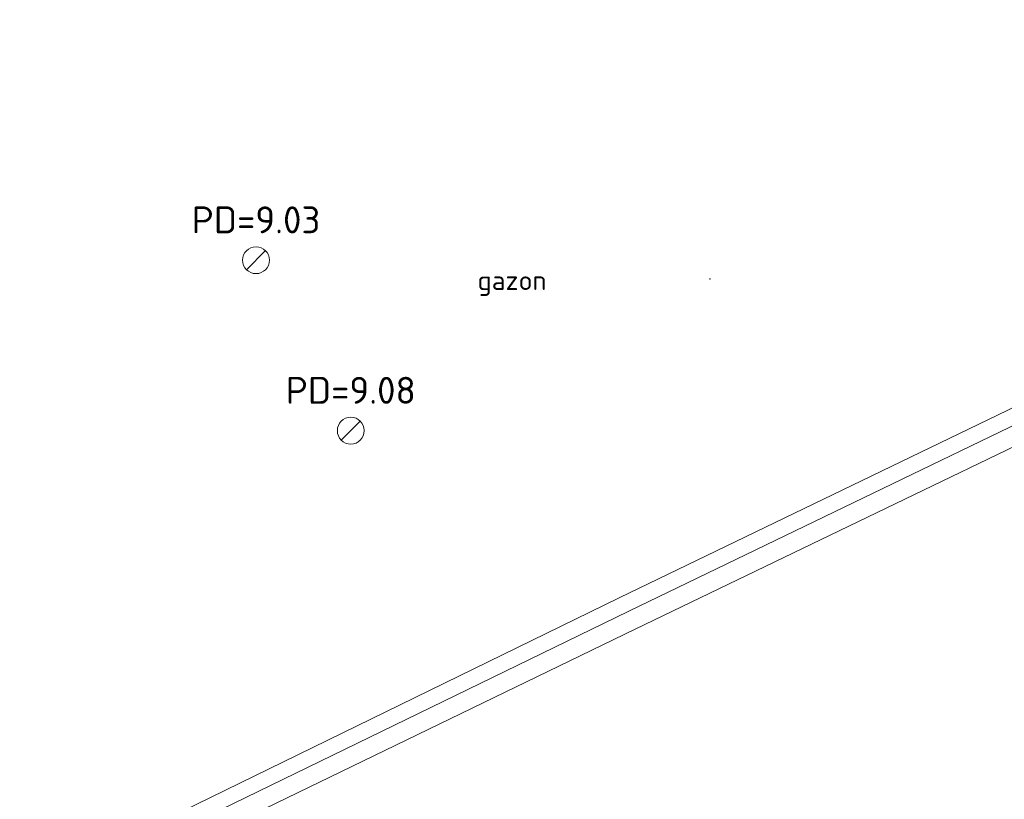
# Model space of a CAD drawing. Header units: metres. Extents: x 163628 to 168255, y 402691 to 405367.
# Tile 149 of 256: x 165479 to 165488, y 403877 to 403884. Entities that reach past the tile are written whole.
import ezdxf

# ---------------------------------------------------------------- set-up
doc = ezdxf.new("R2010")
doc.units = ezdxf.units.M
for name, color, linetype, lineweight in [('X-CA190022.004-UO-DTM inmeting_v0.1$0$B-WE-AL-AANPIJLING-T18', 246, 'Continuous', 0), ('X-CA190022.004-UO-DTM inmeting_v0.1$0$B-WE-OG-HOOGTEPUNT-S', 246, 'Continuous', 0), ('X-CA190022.004-UO-DTM inmeting_v0.1$0$B-WE-RI-PUTDEKSELHOOGTE-T25', 246, 'Continuous', 0), ('X-CA190022.004-UO-DTM inmeting_v0.1$0$B-WE-VH-KANTOPSLUITING_ACHTERKANTBAND-G', 246, 'Continuous', 0), ('X-CA190022.004-UO-DTM inmeting_v0.1$0$B-WE-VH-KANTOPSLUITING_VOORKANTBAND-G', 246, 'Continuous', 0), ('X-CA190022.004-UO-DTM inmeting_v0.1$0$B-WE-VH-VERHARDING_ASFALT-G', 246, 'Continuous', 0)]:
    doc.layers.add(name, color=color, linetype=linetype, lineweight=lineweight)
doc.layers.add('X-CA190022.004-UO-DTM inmeting_v0.1$0$X-XX-AL-MEETPUNT-S', color=246, linetype='Continuous', lineweight=0, plot=False)
doc.styles.add('X-CA190022.004-UO-DTM inmeting_v0.1$0$NLCS-ISO', font='isocpeur.ttf', dxfattribs={"height": 2.5})

# ---------------------------------------------------------------- blocks, each defined once
blk = doc.blocks.new('X-CA190022.004-UO-DTM inmeting_v0.1$0$punt')
at = {"color": 0, "lineweight": -2}
blk.add_line((0, 0), (0, 0), dxfattribs=at)
blk = doc.blocks.new('X-CA190022.004-UO-DTM inmeting_v0.1$0$putdeksel 1.03')
at = {"layer": 'X-CA190022.004-UO-DTM inmeting_v0.1$0$B-WE-RI-PUTDEKSELHOOGTE-T25', "flags": 128}
blk.add_lwpolyline([(-0.177, -0.177), (0.177, 0.177)], dxfattribs=at)
at = {"layer": 'X-CA190022.004-UO-DTM inmeting_v0.1$0$B-WE-RI-PUTDEKSELHOOGTE-T25'}
blk.add_circle((0, 0), 0.25, dxfattribs=at)
blk = doc.blocks.new('X-CA190022.004-UO-DTM inmeting_v0.1$0$Putdeksel 1.04')
at = {"layer": 'X-CA190022.004-UO-DTM inmeting_v0.1$0$B-WE-RI-PUTDEKSELHOOGTE-T25'}
blk.add_blockref('X-CA190022.004-UO-DTM inmeting_v0.1$0$putdeksel 1.03', (0, 0), dxfattribs=at)
blk = doc.blocks.new('X-CA190022.004-UO-DTM inmeting_v0.1$0$SOG-HOOGTEPUNT-SO')
for p, q in [((-0.5, 0), (0.5, 0)), ((0, 0.5), (0, -0.5))]:
    blk.add_line(p, q)

msp = doc.modelspace()

# ---------------------------------------------------------------- linework, layer by layer
at = {"layer": 'X-CA190022.004-UO-DTM inmeting_v0.1$0$B-WE-VH-KANTOPSLUITING_ACHTERKANTBAND-G'}
msp.add_polyline3d([(165501.834, 403887.087, 9.133), (165495.654, 403884.1, 9.106), (165490.189, 403881.458, 9.087), (165484.135, 403878.535, 9.054), (165477.757, 403875.421, 9.066), (165471.732, 403872.493, 9.057), (165469.155, 403871.225, 9.055), (165468.686, 403871.021, 8.999), (165468.608, 403870.974, 9.005), (165468.299, 403870.83, 8.977), (165466.572, 403869.975, 8.983), (165466.434, 403869.927, 8.983), (165462.253, 403867.901, 8.978), (165457.869, 403865.783, 8.957), (165456.577, 403865.12, 9.048), (165450.564, 403862.245, 9.049), (165445.935, 403859.972, 9.048), (165439.705, 403856.957, 9.056), (165434.495, 403854.445, 9.041)], dxfattribs=at)
at = {"layer": 'X-CA190022.004-UO-DTM inmeting_v0.1$0$B-WE-VH-KANTOPSLUITING_VOORKANTBAND-G'}
msp.add_polyline3d([(165501.899, 403886.965, 9.019), (165495.666, 403883.943, 8.989), (165490.309, 403881.35, 8.972), (165484.224, 403878.411, 8.95), (165477.789, 403875.279, 8.936), (165471.765, 403872.337, 8.941), (165468.579, 403870.798, 8.947), (165466.438, 403869.761, 8.955), (165462.299, 403867.725, 8.968), (165457.929, 403865.642, 8.955), (165450.653, 403862.099, 8.916), (165446.024, 403859.844, 8.926), (165439.772, 403856.804, 8.932), (165434.54, 403854.306, 8.921)], dxfattribs=at)
at = {"layer": 'X-CA190022.004-UO-DTM inmeting_v0.1$0$B-WE-VH-VERHARDING_ASFALT-G'}
msp.add_polyline3d([(165501.974, 403886.811, 9.058), (165495.742, 403883.788, 9.017), (165490.417, 403881.201, 9.011), (165484.284, 403878.244, 8.985), (165477.906, 403875.153, 8.979), (165471.807, 403872.167, 8.971), (165468.661, 403870.61, 8.98), (165466.553, 403869.57, 8.991), (165462.338, 403867.569, 8.97), (165457.977, 403865.462, 8.974), (165450.771, 403861.977, 8.946), (165446.101, 403859.702, 8.968), (165439.882, 403856.682, 8.977), (165434.629, 403854.137, 8.963)], dxfattribs=at)

# ---------------------------------------------------------------- block references
at = {"layer": 'X-CA190022.004-UO-DTM inmeting_v0.1$0$B-WE-OG-HOOGTEPUNT-S', "linetype": 'ByBlock', "lineweight": -2, "xscale": 0.01, "yscale": 0.01, "zscale": 0.01}
msp.add_blockref('X-CA190022.004-UO-DTM inmeting_v0.1$0$SOG-HOOGTEPUNT-SO', (165484.979, 403881.499, 9.081), dxfattribs=at)
at = {"layer": 'X-CA190022.004-UO-DTM inmeting_v0.1$0$B-WE-RI-PUTDEKSELHOOGTE-T25', "linetype": 'ByBlock', "lineweight": -2, "xscale": 0.5000000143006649, "yscale": 0.5000000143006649, "zscale": 0.5000000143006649}
for p in [(165480.759, 403881.674, 9.027), (165481.64, 403880.089, 9.079)]:
    msp.add_blockref('X-CA190022.004-UO-DTM inmeting_v0.1$0$Putdeksel 1.04', p, dxfattribs=at)
at = {"layer": 'X-CA190022.004-UO-DTM inmeting_v0.1$0$X-XX-AL-MEETPUNT-S', "linetype": 'ByBlock', "lineweight": -2}
for p in [(165483.139, 403881.459, 9.121), (165484.135, 403878.535, 9.054), (165484.224, 403878.411, 8.95), (165484.284, 403878.244, 8.985)]:
    msp.add_blockref('X-CA190022.004-UO-DTM inmeting_v0.1$0$punt', p, dxfattribs=at)

# ---------------------------------------------------------------- texts
at = {"layer": 'X-CA190022.004-UO-DTM inmeting_v0.1$0$B-WE-AL-AANPIJLING-T18', "linetype": 'ByBlock', "insert": (165483.139, 403881.459, 9.121), "char_height": 0.18, "attachment_point": 5, "style": 'X-CA190022.004-UO-DTM inmeting_v0.1$0$NLCS-ISO'}
msp.add_mtext('gazon', dxfattribs=at)
at = {"layer": 'X-CA190022.004-UO-DTM inmeting_v0.1$0$B-WE-RI-PUTDEKSELHOOGTE-T25', "linetype": 'ByBlock', "char_height": 0.25, "attachment_point": 8, "style": 'X-CA190022.004-UO-DTM inmeting_v0.1$0$NLCS-ISO'}
for s, insert in [('PD=9.03', (165480.759, 403881.924, 9.027)), ('PD=9.08', (165481.64, 403880.339, 9.079))]:
    msp.add_mtext(s, dxfattribs=dict(at, insert=insert))

doc.saveas('drawing.dxf')
